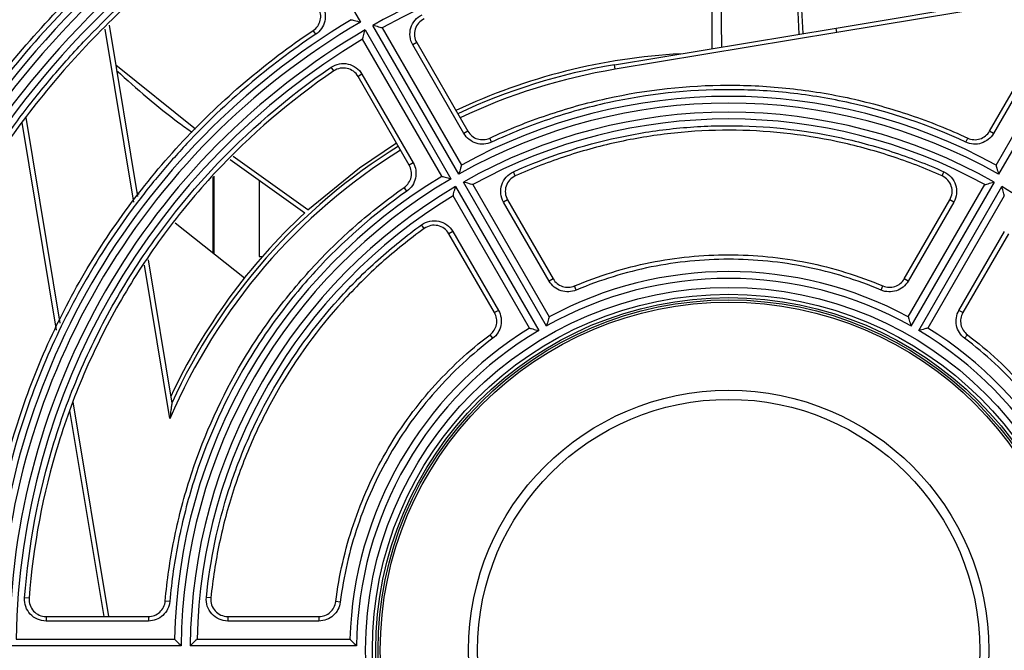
# Model space of a CAD drawing. Header units: millimetres. Extents: x 156 to 887, y -58 to 920.
# Tile 17 of 118: x 599 to 621, y 119 to 133. Entities that reach past the tile are written whole.
import ezdxf

# ---------------------------------------------------------------- set-up
doc = ezdxf.new("R2010")
doc.units = ezdxf.units.MM

msp = doc.modelspace()

# ---------------------------------------------------------------- linework, layer by layer
at = {"color": 7, "linetype": 'Continuous', "lineweight": 25}
for p, q in [((604.83, 136.636), (606.73, 133.345)), ((614.493, 134.907), (614.493, 132.756)), ((614.672, 134.917), (614.711, 132.793)), ((616.328, 134.838), (616.418, 133.076)), ((616.511, 133.092), (616.419, 134.829)), ((617.241, 133.213), (620.684, 133.784)), ((601.174, 133.28), (601.804, 129.485)), ((605.741, 133.076), (605.685, 133.159)), ((606.83, 133.171), (608.73, 129.88)), ((608.904, 129.98), (607.004, 133.271)), ((607.209, 133.215), (608.96, 130.184)), ((612.344, 132.4), (617.241, 133.213)), ((617.258, 133.114), (617.241, 133.213)), ((620.774, 130.184), (622.524, 133.215)), ((622.73, 133.271), (620.83, 129.98)), ((608.527, 129.934), (606.776, 132.965)), ((617.258, 133.114), (612.36, 132.301)), ((607.972, 132.89), (607.886, 132.84)), ((609.016, 130.882), (607.886, 132.84)), ((607.972, 132.89), (609.103, 130.932)), ((620.631, 130.932), (621.761, 132.89)), ((621.848, 132.84), (620.717, 130.882)), ((603.083, 130.977), (601.322, 132.389)), ((606.141, 132.264), (606.084, 132.347)), ((612.36, 132.301), (612.344, 132.4)), ((606.763, 132.192), (606.676, 132.142)), ((607.807, 130.184), (606.676, 132.142)), ((606.763, 132.192), (607.893, 130.234)), ((600.013, 126.531), (599.251, 131.125)), ((609.103, 130.932), (609.016, 130.882)), ((609.628, 130.689), (609.586, 130.78)), ((620.105, 130.689), (620.148, 130.78)), ((620.717, 130.882), (620.631, 130.932)), ((605.57, 129.19), (603.914, 130.373)), ((603.849, 130.307), (605.498, 129.124)), ((607.893, 130.234), (607.807, 130.184)), ((603.477, 128.236), (603.477, 129.925)), ((603.493, 128.224), (603.493, 129.941)), ((610.151, 129.942), (610.11, 130.034)), ((619.583, 129.942), (619.624, 130.034)), ((604.493, 129.846), (604.493, 128.158)), ((607.755, 129.607), (607.697, 129.689)), ((608.83, 129.707), (610.668, 126.524)), ((610.841, 126.624), (609.004, 129.807)), ((609.21, 129.75), (610.898, 126.827)), ((618.836, 126.827), (620.524, 129.75)), ((620.73, 129.807), (618.892, 126.624)), ((619.066, 126.524), (620.903, 129.707)), ((601.787, 129.584), (601.842, 129.54)), ((610.465, 126.577), (608.777, 129.5)), ((620.957, 129.5), (619.269, 126.577)), ((609.98, 129.413), (609.893, 129.363)), ((610.901, 127.617), (609.893, 129.363)), ((609.98, 129.413), (610.988, 127.667)), ((618.746, 127.667), (619.754, 129.413)), ((619.84, 129.363), (618.832, 127.617)), ((619.84, 129.363), (619.754, 129.413)), ((602.634, 128.909), (604.166, 127.687)), ((608.14, 128.781), (608.081, 128.862)), ((608.77, 128.715), (608.684, 128.665)), ((609.692, 126.919), (608.684, 128.665)), ((608.77, 128.715), (609.779, 126.969)), ((619.955, 126.969), (620.963, 128.715)), ((621.05, 128.665), (620.042, 126.919)), ((604.493, 128.158), (604.56, 128.158)), ((602.036, 128.084), (602.561, 124.921)), ((610.988, 127.667), (610.901, 127.617)), ((611.498, 127.417), (611.459, 127.509)), ((618.236, 127.417), (618.275, 127.509)), ((618.832, 127.617), (618.746, 127.667)), ((609.779, 126.969), (609.692, 126.919)), ((620.042, 126.919), (619.955, 126.969)), ((609.654, 126.352), (609.593, 126.432)), ((620.14, 126.432), (620.08, 126.352)), ((601.064, 120.2), (600.308, 124.753)), ((599.408, 120.603), (599.308, 120.61)), ((602.516, 120.534), (602.416, 120.542)), ((603.424, 120.613), (603.324, 120.623)), ((606.284, 120.517), (606.185, 120.529)), ((599.782, 120.2), (599.782, 120.1)), ((599.782, 120.2), (602.043, 120.2)), ((602.043, 120.2), (602.043, 120.1)), ((603.797, 120.2), (605.813, 120.2)), ((603.797, 120.2), (603.797, 120.1)), ((605.813, 120.2), (605.813, 120.1)), ((602.043, 120.1), (599.782, 120.1)), ((605.813, 120.1), (603.797, 120.1)), ((599.119, 119.702), (602.619, 119.702)), ((603.119, 119.702), (606.496, 119.702)), ((602.767, 119.552), (598.967, 119.552)), ((606.642, 119.552), (602.967, 119.552))]:
    msp.add_line(p, q, dxfattribs=at)
at = {"color": 8, "linetype": 'Continuous', "lineweight": 25}
for p, q in [((620.862, 133.712), (617.258, 133.114)), ((601.722, 129.366), (601.088, 133.185)), ((599.334, 131.234), (600.089, 126.685)), ((602.517, 124.575), (601.954, 127.97)), ((600.377, 124.949), (601.165, 120.2))]:
    msp.add_line(p, q, dxfattribs=at)
at = {"color": 7, "linetype": 'Continuous', "lineweight": 25, "flags": 128}
msp.add_lwpolyline([(605.57, 129.19), (606.706, 130.121), (607.525, 130.672)], dxfattribs=at)
at = {"color": 7, "linetype": 'Continuous', "lineweight": 25}
for radius in [8.025, 7.875, 7.8, 7.75, 7.7, 5.75, 5.55]:
    msp.add_circle((614.867, 119.452), radius, dxfattribs=at)
for centre, radius, start, end in [((614.867, 119.452), 29.949, 104.7856, 152.7437), ((614.867, 119.452), 29.25, 98.5682, 155.5381), ((614.867, 119.452), 29.25, 8.5564, 81.4318), ((614.867, 119.452), 28.25, 199.674, 160.326), ((614.867, 119.452), 28.1, 199.727, 160.273), ((614.867, 119.452), 27.9, 120.2054, 160.2018), ((614.867, 119.452), 27.75, 120.5162, 160.1478), ((614.867, 119.452), 27.5, 120.5209, 161.6448), ((614.867, 119.452), 24.25, 120.5907, 179.4093), ((614.867, 119.452), 24.1, 120.2377, 179.7623), ((614.867, 119.452), 23.9, 120.2397, 179.7603), ((614.867, 119.452), 23.75, 120.6031, 179.3969), ((614.867, 119.452), 20.25, 120.7074, 179.2926), ((614.867, 119.452), 20.1, 120.2851, 179.7149), ((614.867, 119.452), 19.9, 120.2879, 179.7121), ((614.867, 119.452), 19.75, 120.7253, 179.2747), ((614.867, 119.452), 15.9, 60.3604, 119.6396), ((614.867, 119.452), 15.75, 60.9095, 119.0905), ((614.867, 119.452), 16.25, 120.8815, 179.1185), ((614.867, 119.452), 16.1, 120.3559, 179.6441), ((614.867, 119.452), 15.9, 120.3604, 179.6396), ((614.867, 119.452), 15.75, 120.9095, 179.0905), ((614.493, 119.452), 13.208, 92.9969, 115.3437), ((614.493, 119.452), 13.125, 99.4236, 115.3142), ((614.867, 119.452), 12.25, 61.1694, 118.8306), ((614.867, 119.452), 12.1, 60.4735, 119.5265), ((614.867, 119.452), 11.9, 60.4815, 119.5185), ((614.867, 119.452), 11.75, 61.2192, 118.7808), ((614.493, 119.452), 13.125, 121.8523, 155.3758), ((614.867, 119.452), 12.25, 121.1694, 178.8306), ((614.867, 119.452), 12.1, 120.4735, 179.5265), ((614.867, 119.452), 11.9, 120.4815, 179.5185), ((614.867, 119.452), 11.9, 0.4815, 59.5185), ((614.867, 119.452), 11.75, 121.2192, 178.7808), ((614.493, 119.452), 13.208, 132.9194, 154.8466), ((614.867, 119.452), 8.375, 61.7106, 118.2894), ((614.867, 119.452), 8.225, 60.6966, 119.3034), ((614.867, 119.452), 8.375, 121.7106, 178.2894), ((614.867, 119.452), 8.225, 120.6966, 179.3034), ((614.867, 119.452), 8.225, 0.6966, 59.3034), ((614.867, 119.452), 8.375, 1.7106, 58.2894)]:
    msp.add_arc(centre, radius, start, end, dxfattribs=at)
at = {"color": 8, "linetype": 'Continuous', "lineweight": 25}
for start, end in [(99.4236, 115.2781), (121.8665, 156.8404)]:
    msp.add_arc((614.493, 119.452), 13.025, start, end, dxfattribs=at)
at = {"color": 7, "linetype": 'Continuous', "lineweight": 25}
for points, knots in [([(588.766, 127.63), (589.247, 129.164), (589.857, 130.641), (590.78, 132.418), (590.972, 132.769), (591.374, 133.466), (591.583, 133.81), (592.229, 134.823), (592.686, 135.476), (594.138, 137.367), (595.211, 138.539), (596.98, 140.16), (597.598, 140.679), (598.874, 141.656), (599.533, 142.116), (600.213, 142.547)], [0, 0, 0, 0, 0.25, 0.25, 0.3125, 0.3125, 0.375, 0.375, 0.5, 0.5, 0.75, 0.75, 0.875, 0.875, 1, 1, 1, 1]), ([(600.266, 142.463), (599.579, 142.026), (598.912, 141.56), (597.622, 140.57), (596.998, 140.044), (595.212, 138.399), (594.132, 137.209), (592.673, 135.287), (592.214, 134.623), (591.567, 133.592), (591.358, 133.242), (590.956, 132.533), (590.764, 132.175), (590.21, 131.086), (589.873, 130.344), (589.269, 128.836), (589, 128.069), (588.766, 127.289)], [0, 0, 0, 0, 0.125, 0.125, 0.25, 0.25, 0.5, 0.5, 0.625, 0.625, 0.6875, 0.6875, 0.75, 0.75, 0.875, 0.875, 1, 1, 1, 1]), ([(590.393, 120.558), (590.413, 120.991), (590.444, 121.422), (590.565, 122.651), (590.683, 123.445), (590.996, 125.018), (591.19, 125.796), (591.656, 127.331), (591.927, 128.086), (592.54, 129.568), (592.883, 130.293), (593.639, 131.707), (594.052, 132.396), (594.943, 133.729), (595.421, 134.374), (596.438, 135.613), (596.977, 136.208), (598.111, 137.342), (598.705, 137.881), (599.945, 138.898), (600.59, 139.376), (601.394, 139.913), (601.533, 140.004), (601.672, 140.093)], [0.0071895, 0.0071895, 0.0071895, 0.0071895, 0.015625, 0.015625, 0.03125, 0.03125, 0.046875, 0.046875, 0.0625, 0.0625, 0.078125, 0.078125, 0.09375, 0.09375, 0.109375, 0.109375, 0.125, 0.125, 0.140625, 0.140625, 0.15625, 0.15625, 0.1594776, 0.1594776, 0.1594776, 0.1594776]), ([(601.726, 140.009), (600.9, 139.481), (600.111, 138.907), (598.982, 137.977), (598.614, 137.656), (597.898, 136.99), (597.549, 136.645), (596.54, 135.588), (595.915, 134.848), (594.757, 133.301), (594.224, 132.494), (593.495, 131.232), (593.263, 130.802), (592.825, 129.926), (592.621, 129.483), (592.048, 128.143), (591.722, 127.232), (591.179, 125.377), (590.963, 124.433), (590.722, 122.991), (590.655, 122.505), (590.552, 121.532), (590.515, 121.043), (590.493, 120.554)], [0, 0, 0, 0, 0.125, 0.125, 0.1875, 0.1875, 0.25, 0.25, 0.375, 0.375, 0.5, 0.5, 0.5625, 0.5625, 0.625, 0.625, 0.75, 0.75, 0.875, 0.875, 0.9375, 0.9375, 1, 1, 1, 1]), ([(591.293, 120.598), (591.338, 121.538), (591.44, 122.47), (591.675, 123.855), (591.767, 124.315), (591.978, 125.23), (592.098, 125.686), (592.496, 127.033), (592.813, 127.909), (593.545, 129.614), (593.96, 130.445), (594.66, 131.657), (594.906, 132.055), (595.424, 132.839), (595.694, 133.224), (596.534, 134.346), (597.135, 135.056), (598.415, 136.4), (599.094, 137.034), (600.174, 137.929), (600.544, 138.217), (601.304, 138.773), (601.691, 139.04), (602.087, 139.294)], [0, 0, 0, 0, 0.125, 0.125, 0.1875, 0.1875, 0.25, 0.25, 0.375, 0.375, 0.5, 0.5, 0.5625, 0.5625, 0.625, 0.625, 0.75, 0.75, 0.875, 0.875, 0.9375, 0.9375, 1, 1, 1, 1]), ([(602.141, 139.21), (602.03, 139.139), (601.92, 139.066), (601.17, 138.566), (600.552, 138.107), (599.363, 137.131), (598.792, 136.614), (597.705, 135.526), (597.187, 134.956), (596.212, 133.767), (595.753, 133.148), (594.898, 131.869), (594.502, 131.209), (593.777, 129.852), (593.448, 129.156), (592.86, 127.735), (592.6, 127.01), (592.153, 125.538), (591.967, 124.791), (591.667, 123.283), (591.553, 122.521), (591.44, 121.369), (591.411, 120.981), (591.393, 120.593)], [0.8410661, 0.8410661, 0.8410661, 0.8410661, 0.84375, 0.84375, 0.859375, 0.859375, 0.875, 0.875, 0.890625, 0.890625, 0.90625, 0.90625, 0.921875, 0.921875, 0.9375, 0.9375, 0.953125, 0.953125, 0.96875, 0.96875, 0.984375, 0.984375, 0.9922681, 0.9922681, 0.9922681, 0.9922681]), ([(594.398, 120.555), (594.414, 120.857), (594.437, 121.16), (594.533, 122.129), (594.632, 122.793), (594.893, 124.109), (595.056, 124.76), (595.446, 126.044), (595.672, 126.677), (596.186, 127.916), (596.473, 128.523), (597.105, 129.706), (597.45, 130.282), (598.196, 131.398), (598.596, 131.937), (599.447, 132.975), (599.898, 133.472), (600.847, 134.421), (601.344, 134.872), (602.381, 135.723), (602.921, 136.123), (603.545, 136.54), (603.611, 136.583), (603.677, 136.627)], [0.0085684, 0.0085684, 0.0085684, 0.0085684, 0.015625, 0.015625, 0.03125, 0.03125, 0.046875, 0.046875, 0.0625, 0.0625, 0.078125, 0.078125, 0.09375, 0.09375, 0.109375, 0.109375, 0.125, 0.125, 0.140625, 0.140625, 0.15625, 0.15625, 0.1580987, 0.1580987, 0.1580987, 0.1580987]), ([(603.732, 136.543), (602.382, 135.663), (601.154, 134.638), (599.493, 132.883), (598.979, 132.27), (598.029, 130.994), (597.593, 130.33), (596.997, 129.296), (596.807, 128.945), (596.449, 128.23), (596.28, 127.864), (595.804, 126.756), (595.534, 126.006), (595.083, 124.484), (594.903, 123.712), (594.632, 122.147), (594.541, 121.354), (594.498, 120.55)], [0, 0, 0, 0, 0.25, 0.25, 0.375, 0.375, 0.5, 0.5, 0.5625, 0.5625, 0.625, 0.625, 0.75, 0.75, 0.875, 0.875, 1, 1, 1, 1]), ([(595.299, 120.603), (595.344, 121.367), (595.433, 122.124), (595.698, 123.62), (595.874, 124.36), (596.204, 125.458), (596.325, 125.822), (596.586, 126.537), (596.727, 126.889), (597.177, 127.931), (597.517, 128.605), (598.273, 129.914), (598.69, 130.548), (599.376, 131.469), (599.613, 131.768), (600.101, 132.35), (600.353, 132.633), (601.651, 134.007), (602.807, 134.98), (604.086, 135.823)], [0, 0, 0, 0, 0.125, 0.125, 0.25, 0.25, 0.3125, 0.3125, 0.375, 0.375, 0.5, 0.5, 0.625, 0.625, 0.6875, 0.6875, 0.75, 0.75, 1, 1, 1, 1]), ([(604.141, 135.739), (604.105, 135.715), (604.068, 135.691), (603.502, 135.312), (602.988, 134.932), (602.002, 134.122), (601.528, 133.693), (600.626, 132.79), (600.196, 132.317), (599.387, 131.331), (599.006, 130.817), (598.297, 129.756), (597.968, 129.208), (597.367, 128.082), (597.094, 127.505), (596.605, 126.325), (596.39, 125.724), (596.019, 124.502), (595.864, 123.882), (595.615, 122.631), (595.521, 121.999), (595.434, 121.108), (595.414, 120.853), (595.399, 120.597)], [0.8426848, 0.8426848, 0.8426848, 0.8426848, 0.84375, 0.84375, 0.859375, 0.859375, 0.875, 0.875, 0.890625, 0.890625, 0.90625, 0.90625, 0.921875, 0.921875, 0.9375, 0.9375, 0.953125, 0.953125, 0.96875, 0.96875, 0.984375, 0.984375, 0.9906494, 0.9906494, 0.9906494, 0.9906494]), ([(605.685, 133.159), (605.724, 133.185), (605.758, 133.219), (605.812, 133.296), (605.831, 133.34), (605.863, 133.477), (605.848, 133.576), (605.801, 133.658)], [0, 0, 0, 0, 0.25, 0.25, 0.5, 0.5, 1, 1, 1, 1]), ([(605.888, 133.708), (605.948, 133.604), (605.966, 133.479), (605.925, 133.305), (605.901, 133.25), (605.833, 133.151), (605.79, 133.109), (605.741, 133.076)], [0, 0, 0, 0, 0.5, 0.5, 0.75, 0.75, 1, 1, 1, 1]), ([(606.526, 133.398), (606.526, 133.398), (606.534, 133.396), (606.561, 133.389), (606.579, 133.385), (606.638, 133.369), (606.685, 133.357), (606.73, 133.345)], [0, 0, 0, 0, 0.25, 0.25, 0.5, 0.5, 1, 1, 1, 1]), ([(607.886, 132.84), (607.853, 132.897), (607.832, 132.96), (607.818, 133.089), (607.824, 133.156), (607.862, 133.279), (607.894, 133.338), (607.979, 133.436), (608.031, 133.477), (608.091, 133.505)], [0, 0, 0, 0, 0.25, 0.25, 0.5, 0.5, 0.75, 0.75, 1, 1, 1, 1]), ([(608.134, 133.415), (608.087, 133.393), (608.046, 133.361), (607.979, 133.283), (607.954, 133.237), (607.924, 133.139), (607.919, 133.087), (607.93, 132.985), (607.946, 132.935), (607.972, 132.89)], [0, 0, 0, 0, 0.25, 0.25, 0.5, 0.5, 0.75, 0.75, 1, 1, 1, 1]), ([(598.405, 120.55), (598.489, 121.812), (598.715, 123.042), (599.169, 124.539), (599.269, 124.837), (599.486, 125.428), (599.603, 125.722), (599.979, 126.589), (600.261, 127.149), (600.885, 128.232), (601.228, 128.756), (601.976, 129.767), (602.382, 130.255), (603.677, 131.641), (604.634, 132.455), (605.685, 133.159)], [0, 0, 0, 0, 0.25, 0.25, 0.3125, 0.3125, 0.375, 0.375, 0.5, 0.5, 0.625, 0.625, 0.75, 0.75, 1, 1, 1, 1]), ([(606.776, 132.965), (606.776, 132.965), (606.778, 132.973), (606.785, 133.001), (606.79, 133.019), (606.806, 133.079), (606.818, 133.125), (606.83, 133.171)], [0, 0, 0, 0, 0.25, 0.25, 0.5, 0.5, 1, 1, 1, 1]), ([(607.209, 133.215), (607.209, 133.215), (607.201, 133.217), (607.174, 133.225), (607.156, 133.23), (607.096, 133.246), (607.05, 133.259), (607.004, 133.271)], [0, 0, 0, 0, 0.25, 0.25, 0.5, 0.5, 1, 1, 1, 1]), ([(605.741, 133.076), (604.695, 132.375), (603.747, 131.568), (602.68, 130.429), (602.473, 130.194), (602.071, 129.712), (601.876, 129.464), (601.317, 128.71), (600.976, 128.189), (600.354, 127.111), (600.073, 126.554), (599.699, 125.691), (599.581, 125.398), (599.365, 124.81), (599.266, 124.514), (598.814, 123.023), (598.589, 121.799), (598.505, 120.543)], [0, 0, 0, 0, 0.25, 0.25, 0.3125, 0.3125, 0.375, 0.375, 0.5, 0.5, 0.625, 0.625, 0.6875, 0.6875, 0.75, 0.75, 1, 1, 1, 1]), ([(599.308, 120.61), (599.396, 121.784), (599.613, 122.928), (600.041, 124.32), (600.135, 124.596), (600.338, 125.146), (600.448, 125.419), (600.8, 126.226), (601.063, 126.746), (601.644, 127.754), (601.963, 128.24), (602.482, 128.945), (602.662, 129.175), (603.037, 129.628), (603.231, 129.849), (604.227, 130.923), (605.111, 131.684), (606.084, 132.347)], [0, 0, 0, 0, 0.25, 0.25, 0.3125, 0.3125, 0.375, 0.375, 0.5, 0.5, 0.625, 0.625, 0.6875, 0.6875, 0.75, 0.75, 1, 1, 1, 1]), ([(606.084, 132.347), (606.139, 132.384), (606.2, 132.409), (606.328, 132.433), (606.394, 132.432), (606.521, 132.403), (606.581, 132.375), (606.686, 132.298), (606.73, 132.249), (606.763, 132.192)], [0, 0, 0, 0, 0.25, 0.25, 0.5, 0.5, 0.75, 0.75, 1, 1, 1, 1]), ([(606.676, 132.142), (606.65, 132.187), (606.616, 132.226), (606.533, 132.287), (606.485, 132.309), (606.385, 132.331), (606.333, 132.332), (606.232, 132.313), (606.183, 132.294), (606.141, 132.264)], [0, 0, 0, 0, 0.25, 0.25, 0.5, 0.5, 0.75, 0.75, 1, 1, 1, 1]), ([(606.141, 132.264), (605.175, 131.607), (604.298, 130.852), (603.31, 129.788), (603.117, 129.568), (602.746, 129.12), (602.209, 128.434), (601.735, 127.71), (601.158, 126.711), (600.897, 126.195), (600.43, 125.129), (600.226, 124.58), (599.71, 122.907), (599.495, 121.767), (599.408, 120.603)], [0, 0, 0, 0, 0.25, 0.25, 0.3125, 0.3125, 0.375, 0.5, 0.5, 0.625, 0.625, 0.75, 0.75, 1, 1, 1, 1]), ([(601.341, 132.272), (601.788, 131.873), (602.326, 131.393), (602.913, 130.978), (603.011, 130.908)], [0, 0, 0, 0, 0.832404, 1, 1, 1, 1]), ([(609.586, 130.78), (610, 130.973), (610.422, 131.142), (611.068, 131.361), (611.285, 131.428), (611.724, 131.551), (611.946, 131.606), (613.057, 131.852), (613.953, 131.949), (615.307, 131.951), (615.761, 131.926), (616.669, 131.828), (617.12, 131.754), (618.011, 131.557), (618.451, 131.434), (619.311, 131.142), (619.734, 130.973), (620.148, 130.78)], [0, 0, 0, 0, 0.125, 0.125, 0.1875, 0.1875, 0.25, 0.25, 0.5, 0.5, 0.625, 0.625, 0.75, 0.75, 0.875, 0.875, 1, 1, 1, 1]), ([(620.105, 130.689), (619.282, 131.073), (618.432, 131.36), (617.118, 131.652), (616.674, 131.726), (615.998, 131.801), (615.771, 131.819), (615.321, 131.844), (615.096, 131.85), (613.973, 131.85), (613.082, 131.754), (611.976, 131.511), (611.755, 131.455), (611.319, 131.334), (611.103, 131.267), (610.46, 131.049), (610.04, 130.881), (609.628, 130.689)], [0, 0, 0, 0, 0.25, 0.25, 0.375, 0.375, 0.4375, 0.4375, 0.5, 0.5, 0.75, 0.75, 0.8125, 0.8125, 0.875, 0.875, 1, 1, 1, 1]), ([(610.11, 130.034), (610.861, 130.371), (611.634, 130.624), (612.826, 130.88), (613.228, 130.945), (613.841, 131.01), (614.046, 131.026), (614.455, 131.048), (614.66, 131.054), (615.678, 131.054), (616.486, 130.969), (617.686, 130.713), (618.085, 130.606), (618.865, 130.351), (619.248, 130.202), (619.624, 130.034)], [0, 0, 0, 0, 0.25, 0.25, 0.375, 0.375, 0.4375, 0.4375, 0.5, 0.5, 0.75, 0.75, 0.875, 0.875, 1, 1, 1, 1]), ([(609.628, 130.689), (609.521, 130.639), (609.396, 130.631), (609.229, 130.684), (609.176, 130.712), (609.084, 130.786), (609.046, 130.831), (609.016, 130.882)], [0, 0, 0, 0, 0.5, 0.5, 0.75, 0.75, 1, 1, 1, 1]), ([(609.103, 130.932), (609.126, 130.891), (609.156, 130.856), (609.229, 130.798), (609.27, 130.776), (609.403, 130.734), (609.501, 130.74), (609.586, 130.78)], [0, 0, 0, 0, 0.25, 0.25, 0.5, 0.5, 1, 1, 1, 1]), ([(619.583, 129.942), (619.212, 130.109), (618.833, 130.256), (618.062, 130.508), (617.668, 130.615), (616.482, 130.869), (615.683, 130.953), (614.476, 130.954), (614.07, 130.933), (613.261, 130.848), (612.859, 130.784), (612.065, 130.615), (611.671, 130.508), (610.9, 130.256), (610.522, 130.109), (610.151, 129.942)], [0, 0, 0, 0, 0.125, 0.125, 0.25, 0.25, 0.5, 0.5, 0.625, 0.625, 0.75, 0.75, 0.875, 0.875, 1, 1, 1, 1]), ([(620.717, 130.882), (620.658, 130.779), (620.561, 130.702), (620.393, 130.649), (620.334, 130.642), (620.216, 130.649), (620.159, 130.664), (620.105, 130.689)], [0, 0, 0, 0, 0.5, 0.5, 0.75, 0.75, 1, 1, 1, 1]), ([(620.148, 130.78), (620.19, 130.76), (620.235, 130.748), (620.328, 130.742), (620.375, 130.748), (620.507, 130.79), (620.584, 130.851), (620.631, 130.932)], [0, 0, 0, 0, 0.25, 0.25, 0.5, 0.5, 1, 1, 1, 1]), ([(607.697, 129.689), (607.735, 129.716), (607.768, 129.749), (607.82, 129.827), (607.838, 129.87), (607.868, 130.006), (607.854, 130.103), (607.807, 130.184)], [0, 0, 0, 0, 0.25, 0.25, 0.5, 0.5, 1, 1, 1, 1]), ([(607.893, 130.234), (607.953, 130.131), (607.971, 130.008), (607.933, 129.836), (607.91, 129.781), (607.844, 129.683), (607.803, 129.641), (607.755, 129.607)], [0, 0, 0, 0, 0.5, 0.5, 0.75, 0.75, 1, 1, 1, 1]), ([(608.96, 130.184), (608.96, 130.184), (608.957, 130.175), (608.95, 130.149), (608.945, 130.131), (608.929, 130.072), (608.916, 130.026), (608.904, 129.98)], [0, 0, 0, 0, 0.25, 0.25, 0.5, 0.5, 1, 1, 1, 1]), ([(620.774, 130.184), (620.774, 130.184), (620.776, 130.175), (620.784, 130.149), (620.789, 130.131), (620.805, 130.072), (620.818, 130.026), (620.83, 129.98)], [0, 0, 0, 0, 0.25, 0.25, 0.5, 0.5, 1, 1, 1, 1]), ([(608.527, 129.934), (608.527, 129.934), (608.535, 129.931), (608.561, 129.925), (608.579, 129.92), (608.638, 129.905), (608.685, 129.893), (608.73, 129.88)], [0, 0, 0, 0, 0.25, 0.25, 0.5, 0.5, 1, 1, 1, 1]), ([(609.893, 129.363), (609.86, 129.421), (609.839, 129.485), (609.825, 129.616), (609.832, 129.684), (609.873, 129.809), (609.907, 129.868), (609.995, 129.966), (610.049, 130.006), (610.11, 130.034)], [0, 0, 0, 0, 0.25, 0.25, 0.5, 0.5, 0.75, 0.75, 1, 1, 1, 1]), ([(610.151, 129.942), (610.103, 129.921), (610.06, 129.889), (609.99, 129.812), (609.964, 129.765), (609.932, 129.666), (609.926, 129.613), (609.937, 129.509), (609.953, 129.459), (609.98, 129.413)], [0, 0, 0, 0, 0.25, 0.25, 0.5, 0.5, 0.75, 0.75, 1, 1, 1, 1]), ([(619.754, 129.413), (619.78, 129.459), (619.796, 129.509), (619.807, 129.613), (619.802, 129.666), (619.77, 129.765), (619.743, 129.812), (619.674, 129.889), (619.631, 129.921), (619.583, 129.942)], [0, 0, 0, 0, 0.25, 0.25, 0.5, 0.5, 0.75, 0.75, 1, 1, 1, 1]), ([(619.624, 130.034), (619.685, 130.006), (619.739, 129.966), (619.827, 129.868), (619.861, 129.809), (619.901, 129.684), (619.908, 129.616), (619.894, 129.485), (619.874, 129.421), (619.84, 129.363)], [0, 0, 0, 0, 0.25, 0.25, 0.5, 0.5, 0.75, 0.75, 1, 1, 1, 1]), ([(602.416, 120.542), (602.456, 120.997), (602.521, 121.448), (602.654, 122.117), (602.704, 122.338), (602.818, 122.78), (602.881, 123), (603.223, 124.085), (603.587, 124.909), (604.263, 126.083), (604.511, 126.464), (605.05, 127.201), (605.34, 127.554), (605.956, 128.228), (606.282, 128.547), (606.965, 129.146), (607.323, 129.427), (607.697, 129.689)], [0, 0, 0, 0, 0.125, 0.125, 0.1875, 0.1875, 0.25, 0.25, 0.5, 0.5, 0.625, 0.625, 0.75, 0.75, 0.875, 0.875, 1, 1, 1, 1]), ([(608.777, 129.5), (608.777, 129.5), (608.779, 129.509), (608.786, 129.536), (608.79, 129.554), (608.806, 129.614), (608.818, 129.661), (608.83, 129.707)], [0, 0, 0, 0, 0.25, 0.25, 0.5, 0.5, 1, 1, 1, 1]), ([(609.21, 129.75), (609.21, 129.75), (609.201, 129.753), (609.174, 129.76), (609.156, 129.765), (609.096, 129.782), (609.05, 129.795), (609.004, 129.807)], [0, 0, 0, 0, 0.25, 0.25, 0.5, 0.5, 1, 1, 1, 1]), ([(620.524, 129.75), (620.524, 129.75), (620.532, 129.753), (620.559, 129.76), (620.577, 129.765), (620.637, 129.782), (620.684, 129.795), (620.73, 129.807)], [0, 0, 0, 0, 0.25, 0.25, 0.5, 0.5, 1, 1, 1, 1]), ([(620.957, 129.5), (620.957, 129.5), (620.955, 129.509), (620.948, 129.536), (620.943, 129.554), (620.928, 129.614), (620.915, 129.661), (620.903, 129.707)], [0, 0, 0, 0, 0.25, 0.25, 0.5, 0.5, 1, 1, 1, 1]), ([(607.755, 129.607), (607.01, 129.086), (606.336, 128.493), (605.427, 127.502), (605.141, 127.154), (604.738, 126.606), (604.609, 126.419), (604.362, 126.041), (604.244, 125.849), (603.682, 124.877), (603.32, 124.057), (602.978, 122.978), (602.916, 122.759), (602.803, 122.32), (602.752, 122.1), (602.62, 121.434), (602.556, 120.986), (602.516, 120.534)], [0, 0, 0, 0, 0.25, 0.25, 0.375, 0.375, 0.4375, 0.4375, 0.5, 0.5, 0.75, 0.75, 0.8125, 0.8125, 0.875, 0.875, 1, 1, 1, 1]), ([(603.324, 120.623), (603.407, 121.442), (603.575, 122.238), (603.949, 123.398), (604.095, 123.779), (604.344, 124.342), (604.433, 124.529), (604.618, 124.894), (604.716, 125.073), (605.225, 125.955), (605.702, 126.613), (606.524, 127.524), (606.816, 127.816), (607.428, 128.364), (607.747, 128.622), (608.081, 128.862)], [0, 0, 0, 0, 0.25, 0.25, 0.375, 0.375, 0.4375, 0.4375, 0.5, 0.5, 0.75, 0.75, 0.875, 0.875, 1, 1, 1, 1]), ([(608.081, 128.862), (608.136, 128.902), (608.197, 128.929), (608.326, 128.956), (608.394, 128.955), (608.523, 128.928), (608.585, 128.9), (608.692, 128.822), (608.737, 128.773), (608.77, 128.715)], [0, 0, 0, 0, 0.25, 0.25, 0.5, 0.5, 0.75, 0.75, 1, 1, 1, 1]), ([(608.684, 128.665), (608.657, 128.71), (608.622, 128.75), (608.538, 128.811), (608.489, 128.833), (608.387, 128.855), (608.333, 128.855), (608.231, 128.834), (608.183, 128.812), (608.14, 128.781)], [0, 0, 0, 0, 0.25, 0.25, 0.5, 0.5, 0.75, 0.75, 1, 1, 1, 1]), ([(608.14, 128.781), (607.81, 128.543), (607.494, 128.289), (606.89, 127.748), (606.6, 127.459), (605.787, 126.559), (605.315, 125.91), (604.71, 124.864), (604.525, 124.503), (604.194, 123.759), (604.049, 123.38), (603.799, 122.607), (603.694, 122.213), (603.527, 121.419), (603.465, 121.018), (603.424, 120.613)], [0, 0, 0, 0, 0.125, 0.125, 0.25, 0.25, 0.5, 0.5, 0.625, 0.625, 0.75, 0.75, 0.875, 0.875, 1, 1, 1, 1]), ([(611.459, 127.509), (611.729, 127.623), (612.003, 127.723), (612.562, 127.896), (612.846, 127.969), (613.705, 128.142), (614.281, 128.2), (615.15, 128.2), (615.44, 128.186), (616.022, 128.128), (616.313, 128.085), (616.887, 127.969), (617.17, 127.897), (617.729, 127.724), (618.005, 127.623), (618.275, 127.509)], [0, 0, 0, 0, 0.125, 0.125, 0.25, 0.25, 0.5, 0.5, 0.625, 0.625, 0.75, 0.75, 0.875, 0.875, 1, 1, 1, 1]), ([(618.236, 127.417), (617.701, 127.643), (617.151, 127.813), (616.304, 127.985), (616.018, 128.028), (615.441, 128.086), (615.153, 128.1), (614.293, 128.1), (613.723, 128.044), (612.872, 127.872), (612.59, 127.8), (612.037, 127.629), (611.765, 127.53), (611.498, 127.417)], [0, 0, 0, 0, 0.25, 0.25, 0.375, 0.375, 0.5, 0.5, 0.75, 0.75, 0.875, 0.875, 1, 1, 1, 1]), ([(611.498, 127.417), (611.391, 127.372), (611.27, 127.368), (611.107, 127.422), (611.057, 127.45), (610.967, 127.523), (610.93, 127.567), (610.901, 127.617)], [0, 0, 0, 0, 0.5, 0.5, 0.75, 0.75, 1, 1, 1, 1]), ([(610.988, 127.667), (611.034, 127.588), (611.107, 127.528), (611.279, 127.47), (611.375, 127.473), (611.459, 127.509)], [0, 0, 0, 0, 0.5, 0.5, 1, 1, 1, 1]), ([(618.832, 127.617), (618.774, 127.517), (618.681, 127.44), (618.517, 127.386), (618.46, 127.378), (618.345, 127.382), (618.289, 127.394), (618.236, 127.417)], [0, 0, 0, 0, 0.5, 0.5, 0.75, 0.75, 1, 1, 1, 1]), ([(618.275, 127.509), (618.359, 127.473), (618.454, 127.47), (618.626, 127.528), (618.7, 127.588), (618.746, 127.667)], [0, 0, 0, 0, 0.5, 0.5, 1, 1, 1, 1]), ([(609.593, 126.432), (609.666, 126.487), (609.717, 126.568), (609.753, 126.745), (609.738, 126.84), (609.692, 126.919)], [0, 0, 0, 0, 0.5, 0.5, 1, 1, 1, 1]), ([(609.779, 126.969), (609.836, 126.868), (609.856, 126.749), (609.821, 126.58), (609.8, 126.527), (609.738, 126.429), (609.7, 126.387), (609.654, 126.352)], [0, 0, 0, 0, 0.5, 0.5, 0.75, 0.75, 1, 1, 1, 1]), ([(620.08, 126.352), (619.988, 126.422), (619.924, 126.524), (619.889, 126.693), (619.888, 126.751), (619.907, 126.864), (619.926, 126.919), (619.955, 126.969)], [0, 0, 0, 0, 0.5, 0.5, 0.75, 0.75, 1, 1, 1, 1]), ([(620.042, 126.919), (619.996, 126.84), (619.981, 126.745), (620.017, 126.568), (620.068, 126.487), (620.14, 126.432)], [0, 0, 0, 0, 0.5, 0.5, 1, 1, 1, 1]), ([(610.898, 126.827), (610.898, 126.827), (610.895, 126.819), (610.888, 126.793), (610.883, 126.775), (610.867, 126.716), (610.854, 126.67), (610.841, 126.624)], [0, 0, 0, 0, 0.25, 0.25, 0.5, 0.5, 1, 1, 1, 1]), ([(618.836, 126.827), (618.836, 126.827), (618.838, 126.819), (618.846, 126.793), (618.851, 126.775), (618.867, 126.716), (618.88, 126.67), (618.892, 126.624)], [0, 0, 0, 0, 0.25, 0.25, 0.5, 0.5, 1, 1, 1, 1]), ([(606.185, 120.529), (606.221, 120.82), (606.272, 121.108), (606.401, 121.678), (606.481, 121.96), (606.76, 122.791), (606.998, 123.319), (607.432, 124.071), (607.589, 124.316), (607.93, 124.791), (608.114, 125.021), (608.501, 125.46), (608.705, 125.669), (609.134, 126.067), (609.359, 126.255), (609.593, 126.432)], [0, 0, 0, 0, 0.125, 0.125, 0.25, 0.25, 0.5, 0.5, 0.625, 0.625, 0.75, 0.75, 0.875, 0.875, 1, 1, 1, 1]), ([(610.465, 126.577), (610.465, 126.577), (610.473, 126.575), (610.499, 126.568), (610.517, 126.563), (610.576, 126.548), (610.622, 126.536), (610.668, 126.524)], [0, 0, 0, 0, 0.25, 0.25, 0.5, 0.5, 1, 1, 1, 1]), ([(619.269, 126.577), (619.269, 126.577), (619.261, 126.575), (619.235, 126.568), (619.217, 126.563), (619.158, 126.548), (619.111, 126.536), (619.066, 126.524)], [0, 0, 0, 0, 0.25, 0.25, 0.5, 0.5, 1, 1, 1, 1]), ([(620.14, 126.432), (620.374, 126.255), (620.598, 126.067), (621.027, 125.67), (621.232, 125.46), (621.812, 124.803), (622.15, 124.333), (622.585, 123.581), (622.718, 123.323), (622.959, 122.79), (623.066, 122.516), (623.253, 121.961), (623.332, 121.68), (623.462, 121.109), (623.512, 120.82), (623.548, 120.529)], [0, 0, 0, 0, 0.125, 0.125, 0.25, 0.25, 0.5, 0.5, 0.625, 0.625, 0.75, 0.75, 0.875, 0.875, 1, 1, 1, 1]), ([(609.654, 126.352), (609.19, 126.002), (608.768, 125.611), (608.196, 124.963), (608.015, 124.737), (607.677, 124.266), (607.521, 124.024), (607.091, 123.279), (606.854, 122.757), (606.577, 121.934), (606.499, 121.654), (606.37, 121.09), (606.32, 120.805), (606.284, 120.517)], [0, 0, 0, 0, 0.25, 0.25, 0.375, 0.375, 0.5, 0.5, 0.75, 0.75, 0.875, 0.875, 1, 1, 1, 1]), ([(623.449, 120.517), (623.378, 121.093), (623.25, 121.654), (622.975, 122.473), (622.869, 122.744), (622.631, 123.272), (622.5, 123.528), (622.07, 124.273), (621.735, 124.738), (621.161, 125.39), (620.958, 125.598), (620.534, 125.991), (620.312, 126.177), (620.08, 126.352)], [0, 0, 0, 0, 0.25, 0.25, 0.375, 0.375, 0.5, 0.5, 0.75, 0.75, 0.875, 0.875, 1, 1, 1, 1]), ([(602.561, 124.921), (602.561, 124.921), (602.56, 124.908), (602.556, 124.882), (602.554, 124.867), (602.548, 124.823), (602.544, 124.792), (602.533, 124.7), (602.525, 124.638), (602.517, 124.575)], [0, 0, 0, 0, 0.125, 0.125, 0.25, 0.25, 0.5, 0.5, 1, 1, 1, 1]), ([(599.782, 120.1), (599.716, 120.1), (599.651, 120.114), (599.532, 120.166), (599.478, 120.205), (599.39, 120.3), (599.355, 120.357), (599.312, 120.479), (599.303, 120.545), (599.308, 120.61)], [0, 0, 0, 0, 0.25, 0.25, 0.5, 0.5, 0.75, 0.75, 1, 1, 1, 1]), ([(599.408, 120.603), (599.404, 120.551), (599.411, 120.5), (599.445, 120.403), (599.472, 120.358), (599.542, 120.283), (599.585, 120.252), (599.679, 120.211), (599.73, 120.2), (599.782, 120.2)], [0, 0, 0, 0, 0.25, 0.25, 0.5, 0.5, 0.75, 0.75, 1, 1, 1, 1]), ([(602.043, 120.2), (602.09, 120.2), (602.135, 120.209), (602.222, 120.242), (602.262, 120.267), (602.364, 120.361), (602.408, 120.449), (602.416, 120.542)], [0, 0, 0, 0, 0.25, 0.25, 0.5, 0.5, 1, 1, 1, 1]), ([(603.797, 120.1), (603.73, 120.1), (603.664, 120.114), (603.544, 120.168), (603.489, 120.208), (603.4, 120.306), (603.366, 120.364), (603.325, 120.49), (603.318, 120.557), (603.324, 120.623)], [0, 0, 0, 0, 0.25, 0.25, 0.5, 0.5, 0.75, 0.75, 1, 1, 1, 1]), ([(603.424, 120.613), (603.418, 120.56), (603.424, 120.508), (603.457, 120.409), (603.484, 120.362), (603.553, 120.285), (603.597, 120.254), (603.692, 120.211), (603.744, 120.2), (603.797, 120.2)], [0, 0, 0, 0, 0.25, 0.25, 0.5, 0.5, 0.75, 0.75, 1, 1, 1, 1]), ([(602.516, 120.534), (602.506, 120.416), (602.45, 120.304), (602.32, 120.185), (602.27, 120.154), (602.16, 120.111), (602.102, 120.1), (602.043, 120.1)], [0, 0, 0, 0, 0.5, 0.5, 0.75, 0.75, 1, 1, 1, 1]), ([(605.813, 120.2), (605.904, 120.2), (605.993, 120.234), (606.129, 120.354), (606.174, 120.438), (606.185, 120.529)], [0, 0, 0, 0, 0.5, 0.5, 1, 1, 1, 1]), ([(606.284, 120.517), (606.27, 120.402), (606.214, 120.295), (606.084, 120.181), (606.035, 120.151), (605.927, 120.111), (605.871, 120.1), (605.813, 120.1)], [0, 0, 0, 0, 0.5, 0.5, 0.75, 0.75, 1, 1, 1, 1]), ([(602.619, 119.702), (602.619, 119.702), (602.625, 119.696), (602.644, 119.676), (602.657, 119.663), (602.7, 119.62), (602.734, 119.586), (602.767, 119.552)], [0, 0, 0, 0, 0.25, 0.25, 0.5, 0.5, 1, 1, 1, 1]), ([(603.119, 119.702), (603.119, 119.702), (603.113, 119.696), (603.093, 119.676), (603.08, 119.663), (603.036, 119.62), (603.001, 119.586), (602.967, 119.552)], [0, 0, 0, 0, 0.25, 0.25, 0.5, 0.5, 1, 1, 1, 1]), ([(606.496, 119.702), (606.496, 119.702), (606.501, 119.696), (606.52, 119.677), (606.533, 119.663), (606.576, 119.62), (606.609, 119.586), (606.642, 119.552)], [0, 0, 0, 0, 0.25, 0.25, 0.5, 0.5, 1, 1, 1, 1])]:
    msp.add_open_spline(points, degree=3, knots=knots, dxfattribs=at)

doc.saveas('drawing.dxf')
